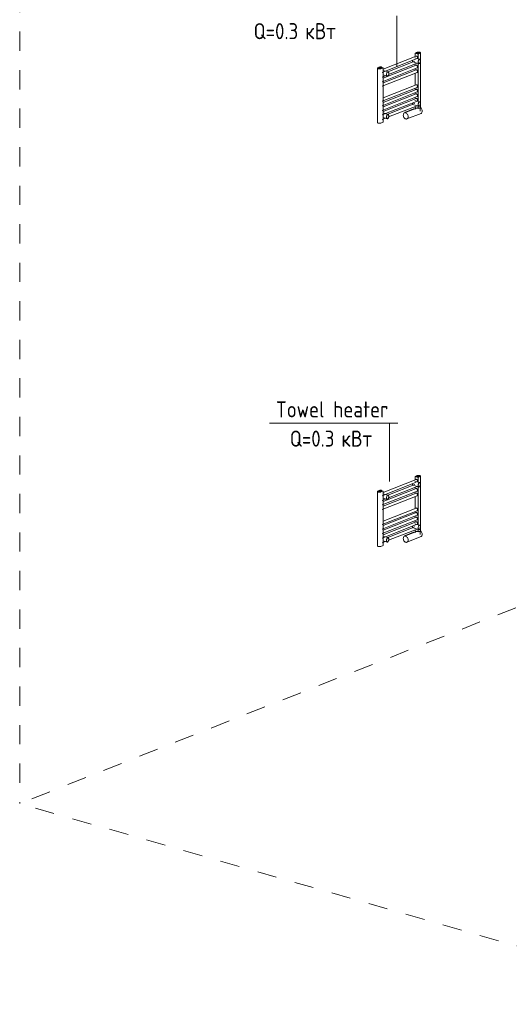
# Model space of a CAD drawing. Header units: millimetres. Extents: x 37142 to 69399, y 2700 to 29257.
# Tile 41 of 85: x 59240 to 63053, y 13528 to 21195. Entities that reach past the tile are written whole.
import ezdxf

# ---------------------------------------------------------------- set-up
doc = ezdxf.new("R2010")
doc.units = ezdxf.units.MM
doc.linetypes.add('ADSK_Скрыто', pattern=[300, 150, -150])
for name, color, linetype, lineweight in [('G-____-____-SYMB', 111, 'ADSK_Скрыто', 20), ('M-EQPM-___-IDEN', 50, 'Continuous', 20), ('M-EQPM-____-OTLN', 50, 'Continuous', 20)]:
    doc.layers.add(name, color=color, linetype=linetype, lineweight=lineweight)
doc.styles.add('GOST Common', font='GOST_Common.ttf', dxfattribs={"width": 0.9, "height": 125})

# ---------------------------------------------------------------- blocks, each defined once
blk = doc.blocks.new('THERMEX_Электрический_полотенцесушитель_Menta - THERMEX_MENTA-1657908-3D Отопление Right')
at = {"layer": 'M-EQPM-____-OTLN'}
for p, q in [((-12918.6, 17641.7), (-12927.9, 17638)), ((-12927.9, 17638), (-12905.1, 17631.5)), ((-12927.9, 17638), (-12927.9, 17612.9)), ((-12910.8, 17647.1), (-12918.6, 17644)), ((-12918.6, 17644), (-12914.5, 17640.2)), ((-12918.6, 17644), (-12918.6, 17639.3)), ((-12914.5, 17635.5), (-12918.6, 17639.3)), ((-12914.5, 17640.2), (-12902.7, 17639.5)), ((-12914.5, 17640.2), (-12914.5, 17635.5)), ((-12902.7, 17634.8), (-12914.5, 17635.5)), ((-12899, 17646.4), (-12910.8, 17647.1)), ((-12905.1, 17631.5), (-12888.9, 17637.9)), ((-12902.7, 17639.5), (-12895, 17642.6)), ((-12902.7, 17634.8), (-12902.7, 17639.5)), ((-12895, 17637.9), (-12902.7, 17634.8)), ((-12895, 17642.6), (-12899, 17646.4)), ((-12895, 17642.6), (-12895, 17637.9)), ((-12885.3, 17217.3), (-12885.3, 17641.2)), ((-12920.5, 17615.8), (-13177.4, 17514.4)), ((-13157.2, 17498.7), (-12918.3, 17593)), ((-12931.1, 17575.8), (-13139.5, 17493.6)), ((-13134.1, 17472.1), (-12912.5, 17559.5)), ((-12938.4, 17568.1), (-12897.9, 17556.5)), ((-12892.5, 17590.8), (-12929.4, 17601.4)), ((-12911.1, 17560.3), (-12912.3, 17559.6)), ((-12905.1, 17631.5), (-12905.1, 17594.6)), ((-12905.1, 17558.6), (-12905.1, 17263.1)), ((-13220.1, 17520.9), (-13220.1, 17097.1)), ((-13210.4, 17526.6), (-13216.5, 17524.2)), ((-13202.6, 17532), (-13210.4, 17528.9)), ((-13210.4, 17528.9), (-13206.4, 17525.1)), ((-13210.4, 17528.9), (-13210.4, 17524.2)), ((-13206.4, 17520.4), (-13210.4, 17524.2)), ((-13206.4, 17525.1), (-13194.6, 17524.4)), ((-13206.4, 17525.1), (-13206.4, 17520.4)), ((-13194.6, 17519.7), (-13206.4, 17520.4)), ((-13190.8, 17531.2), (-13202.6, 17532)), ((-13194.6, 17524.4), (-13186.8, 17527.4)), ((-13194.6, 17524.4), (-13194.6, 17519.7)), ((-13186.8, 17522.7), (-13194.6, 17519.7)), ((-13193.6, 17517.6), (-13177.4, 17524)), ((-13186.8, 17527.4), (-13190.8, 17531.2)), ((-13186.8, 17522.7), (-13186.8, 17527.4)), ((-13177.4, 17524), (-13186.8, 17526.7)), ((-13184.8, 17416.3), (-12912.5, 17523.8)), ((-13184.8, 17487.9), (-13164.7, 17495.8)), ((-13184.8, 17380.5), (-12912.5, 17488)), ((-12920.5, 17544.2), (-13177.4, 17442.8)), ((-13177.4, 17524), (-13177.4, 17100.2)), ((-12920.5, 17508.4), (-13177.4, 17407.1)), ((-13138.9, 17493.6), (-13175.8, 17504.1)), ((-12927.9, 17553.5), (-12927.9, 17541.3)), ((-12927.9, 17517.7), (-12927.9, 17505.5)), ((-12927.9, 17481.9), (-12927.9, 17389.7)), ((-13184.8, 17452.1), (-13157.1, 17463)), ((-13176.9, 17468.6), (-13144.3, 17459.3)), ((-13184.8, 17264.7), (-12912.5, 17372.1)), ((-13184.8, 17228.9), (-12912.5, 17336.3)), ((-12920.5, 17392.6), (-13177.4, 17291.2)), ((-12920.5, 17356.8), (-13177.4, 17255.4)), ((-12927.9, 17366.1), (-12927.9, 17353.9)), ((-12927.9, 17330.3), (-12927.9, 17318.1)), ((-13184.8, 17193.1), (-12912.5, 17300.5)), ((-12920.5, 17321), (-13177.4, 17219.6)), ((-12920.5, 17285.2), (-13177.4, 17183.8)), ((-13158.4, 17167.7), (-12916.3, 17263.2)), ((-12892.5, 17259.3), (-12929, 17269.7)), ((-12927.9, 17294.5), (-12927.9, 17282.3)), ((-12931.1, 17245.3), (-13140.9, 17162.5)), ((-13133.9, 17141.6), (-12912.5, 17229)), ((-12908.9, 17212.6), (-13010, 17172.7)), ((-13003, 17179.2), (-12940.1, 17204)), ((-12937.1, 17236.2), (-12897.9, 17225)), ((-12934.3, 17202.6), (-12936.5, 17204)), ((-12927.9, 17222.9), (-12927.9, 17214.2)), ((-12924.4, 17213.2), (-12927.9, 17214.2)), ((-12924.8, 17214.8), (-12924.8, 17202.9)), ((-12905.1, 17207.7), (-12923.9, 17213.1)), ((-12905.1, 17227.1), (-12905.1, 17207.7)), ((-12889, 17214), (-12905.1, 17207.7)), ((-12888.8, 17186.5), (-12888.8, 17214.8)), ((-13177.4, 17100.2), (-13193.6, 17093.8)), ((-13184.8, 17157.3), (-13162.7, 17166)), ((-13184.8, 17121.5), (-13158.4, 17131.9)), ((-13176.9, 17137.1), (-13144.3, 17127.8)), ((-13138.9, 17162.1), (-13175.4, 17172.5)), ((-12991.6, 17126.2), (-12881.4, 17169.7))]:
    blk.add_line(p, q, dxfattribs=at)
for points in [[(-12888.9, 17637.9, 0), (-12886.7, 17639, 0), (-12885.5, 17640.2, 0), (-12885.3, 17641.6, 0), (-12886.1, 17642.8, 0), (-12887.9, 17644, 0), (-12890.6, 17645, 0), (-12893.8, 17645.7, 0), (-12897.6, 17646.1, 0), (-12898.7, 17646.2, 0)], [(-12945, 17570.3, 0), (-12945.8, 17571.1, 0), (-12947.1, 17572.9, 0), (-12948.2, 17575.4, 0), (-12948.9, 17578.3, 0), (-12949.2, 17580.9, 0)], [(-12920.7, 17615.7, 0), (-12918.7, 17616.2, 0), (-12916.5, 17615.9, 0), (-12914.3, 17614.9, 0), (-12912.3, 17613.3, 0), (-12910.6, 17611.2, 0), (-12909.2, 17608.7, 0), (-12908.4, 17605.9, 0), (-12908.1, 17603.2, 0)], [(-12908.1, 17603.2, 0), (-12908.4, 17600.6, 0), (-12909.2, 17598.3, 0), (-12910.6, 17596.5, 0), (-12911.2, 17596, 0)], [(-12895.2, 17590.6, 0), (-12897, 17589.6, 0), (-12898.6, 17587.8, 0), (-12900.2, 17585.4, 0), (-12901.5, 17582.5, 0), (-12902.5, 17579.3, 0), (-12903.2, 17575.7, 0), (-12903.6, 17572.1, 0), (-12903.6, 17568.6, 0), (-12903.2, 17565.3, 0), (-12902.5, 17562.3, 0), (-12901.5, 17559.8, 0), (-12900.2, 17558, 0), (-12898.6, 17556.8, 0), (-12897, 17556.4, 0), (-12895.2, 17556.7, 0)], [(-12895.2, 17556.7, 0), (-12893.5, 17557.8, 0), (-12891.8, 17559.5, 0), (-12890.3, 17561.9, 0), (-12888.9, 17564.8, 0), (-12887.9, 17568.1, 0), (-12887.2, 17571.6, 0), (-12886.8, 17575.2, 0), (-12886.8, 17578.7, 0), (-12887.2, 17582.1, 0), (-12887.9, 17585, 0), (-12888.9, 17587.5, 0), (-12890.3, 17589.3, 0), (-12891.8, 17590.5, 0), (-12893.5, 17591, 0), (-12895.2, 17590.6, 0)], [(-13216.5, 17524.2, 0), (-13218.6, 17523.1, 0), (-13219.8, 17521.8, 0), (-13220, 17520.5, 0), (-13219.2, 17519.2, 0), (-13217.4, 17518, 0), (-13214.8, 17517.1, 0), (-13211.5, 17516.3, 0), (-13207.8, 17515.9, 0), (-13203.9, 17515.9, 0), (-13200, 17516.1, 0), (-13196.6, 17516.7, 0), (-13193.6, 17517.6, 0)], [(-13141.6, 17493.4, 0), (-13143.4, 17492.3, 0), (-13145.1, 17490.6, 0), (-13146.6, 17488.2, 0), (-13147.9, 17485.3, 0), (-13148.9, 17482, 0), (-13149.6, 17478.5, 0), (-13150, 17474.9, 0), (-13150, 17471.3, 0), (-13149.6, 17468, 0), (-13148.9, 17465.1, 0), (-13147.9, 17462.6, 0), (-13146.6, 17460.7, 0), (-13145.1, 17459.6, 0), (-13143.4, 17459.1, 0), (-13141.6, 17459.5, 0)], [(-13141.6, 17459.5, 0), (-13139.9, 17460.5, 0), (-13138.2, 17462.3, 0), (-13136.7, 17464.7, 0), (-13135.4, 17467.5, 0), (-13134.3, 17470.8, 0), (-13133.6, 17474.3, 0), (-13133.2, 17478, 0), (-13133.2, 17481.5, 0), (-13133.6, 17484.8, 0), (-13134.3, 17487.8, 0), (-13135.4, 17490.3, 0), (-13136.7, 17492.1, 0), (-13138.2, 17493.3, 0), (-13139.9, 17493.7, 0), (-13141.6, 17493.4, 0)], [(-12920.7, 17544.2, 0), (-12918.7, 17544.6, 0), (-12916.5, 17544.3, 0), (-12914.3, 17543.4, 0), (-12912.3, 17541.8, 0), (-12910.6, 17539.6, 0), (-12909.2, 17537.1, 0), (-12908.4, 17534.3, 0), (-12908.1, 17531.6, 0)], [(-12920.7, 17508.4, 0), (-12918.7, 17508.8, 0), (-12916.5, 17508.6, 0), (-12914.3, 17507.6, 0), (-12912.3, 17506, 0), (-12910.6, 17503.8, 0), (-12909.2, 17501.3, 0), (-12908.4, 17498.6, 0), (-12908.1, 17495.8, 0)], [(-12908.1, 17531.6, 0), (-12908.4, 17529, 0), (-12909.2, 17526.7, 0), (-12910.6, 17525, 0), (-12912.3, 17523.8, 0)], [(-12908.1, 17495.8, 0), (-12908.4, 17493.2, 0), (-12909.2, 17490.9, 0), (-12910.6, 17489.2, 0), (-12912.3, 17488, 0)], [(-12920.7, 17392.5, 0), (-12918.7, 17393, 0), (-12916.5, 17392.7, 0), (-12914.3, 17391.7, 0), (-12912.3, 17390.1, 0), (-12910.6, 17388, 0), (-12909.2, 17385.5, 0), (-12908.4, 17382.7, 0), (-12908.1, 17380, 0)], [(-12920.7, 17356.7, 0), (-12918.7, 17357.2, 0), (-12916.5, 17356.9, 0), (-12914.3, 17355.9, 0), (-12912.3, 17354.3, 0), (-12910.6, 17352.2, 0), (-12909.2, 17349.7, 0), (-12908.4, 17346.9, 0), (-12908.1, 17344.2, 0)], [(-12908.1, 17380, 0), (-12908.4, 17377.4, 0), (-12909.2, 17375.1, 0), (-12910.6, 17373.3, 0), (-12912.3, 17372.2, 0)], [(-12908.1, 17344.2, 0), (-12908.4, 17341.6, 0), (-12909.2, 17339.3, 0), (-12910.6, 17337.5, 0), (-12912.3, 17336.4, 0)], [(-12920.7, 17320.9, 0), (-12918.7, 17321.4, 0), (-12916.5, 17321.1, 0), (-12914.3, 17320.2, 0), (-12912.3, 17318.5, 0), (-12910.6, 17316.4, 0), (-12909.2, 17313.9, 0), (-12908.4, 17311.1, 0), (-12908.1, 17308.4, 0)], [(-12920.7, 17285.2, 0), (-12918.7, 17285.6, 0), (-12916.5, 17285.3, 0), (-12914.3, 17284.4, 0), (-12912.3, 17282.8, 0), (-12910.6, 17280.6, 0), (-12909.2, 17278.1, 0), (-12908.4, 17275.4, 0), (-12908.1, 17272.6, 0)], [(-12908.1, 17308.4, 0), (-12908.4, 17305.8, 0), (-12909.2, 17303.5, 0), (-12910.6, 17301.8, 0), (-12912.3, 17300.6, 0)], [(-12908.1, 17272.6, 0), (-12908.4, 17270, 0), (-12909.2, 17267.7, 0), (-12910.6, 17266, 0), (-12912.3, 17264.8, 0)], [(-12895.2, 17259.1, 0), (-12897, 17258.1, 0), (-12898.6, 17256.3, 0), (-12900.2, 17253.9, 0), (-12901.5, 17251, 0), (-12902.5, 17247.8, 0), (-12903.2, 17244.2, 0), (-12903.6, 17240.6, 0), (-12903.6, 17237.1, 0), (-12903.2, 17233.8, 0), (-12902.5, 17230.8, 0), (-12901.5, 17228.3, 0), (-12900.2, 17226.5, 0), (-12898.6, 17225.3, 0), (-12897, 17224.9, 0), (-12895.2, 17225.2, 0)], [(-12895.2, 17225.2, 0), (-12893.5, 17226.3, 0), (-12891.8, 17228, 0), (-12890.3, 17230.4, 0), (-12888.9, 17233.3, 0), (-12887.9, 17236.6, 0), (-12887.2, 17240.1, 0), (-12886.8, 17243.7, 0), (-12886.8, 17247.2, 0), (-12887.2, 17250.6, 0), (-12887.9, 17253.5, 0), (-12888.9, 17256, 0), (-12890.3, 17257.9, 0), (-12891.8, 17259, 0), (-12893.5, 17259.5, 0), (-12895.2, 17259.1, 0)], [(-13010, 17172.6, 0), (-13008.7, 17174.5, 0), (-13006.9, 17176.5, 0), (-13005, 17178.2, 0), (-13003, 17179.2, 0)], [(-12945.8, 17239.6, 0), (-12947.1, 17241.4, 0), (-12948.2, 17243.9, 0), (-12948.9, 17246.8, 0), (-12949.3, 17250.2, 0)], [(-12940.1, 17204, 0), (-12938.4, 17204.4, 0), (-12936.9, 17204.2, 0)], [(-12923.7, 17212.8, 0), (-12921.6, 17211.3, 0), (-12918.4, 17210.2, 0)], [(-12918.4, 17210.2, 0), (-12914.5, 17209.3, 0), (-12910, 17208.8, 0), (-12909.1, 17208.8, 0)], [(-12901.7, 17209, 0), (-12900.7, 17209.1, 0), (-12896.5, 17209.8, 0), (-12893.1, 17210.9, 0), (-12890.5, 17212.2, 0), (-12889.1, 17213.7, 0)], [(-12885.3, 17217.7, 0), (-12885.5, 17216.4, 0), (-12886.7, 17215.2, 0), (-12888.9, 17214.1, 0)], [(-12887.1, 17215.1, 0), (-12885.6, 17214.3, 0), (-12881, 17210.6, 0), (-12877.1, 17205.7, 0), (-12874.1, 17200, 0), (-12872.2, 17193.8, 0), (-12871.5, 17187.5, 0)], [(-12871.5, 17187.5, 0), (-12872.2, 17181.6, 0), (-12874.1, 17176.4, 0), (-12877.1, 17172.4, 0), (-12881, 17169.8, 0)], [(-13141.6, 17161.9, 0), (-13143.4, 17160.8, 0), (-13145.1, 17159.1, 0), (-13146.6, 17156.7, 0), (-13147.9, 17153.8, 0), (-13148.9, 17150.5, 0), (-13149.6, 17147, 0), (-13150, 17143.4, 0), (-13150, 17139.8, 0), (-13149.6, 17136.5, 0), (-13148.9, 17133.6, 0), (-13147.9, 17131.1, 0), (-13146.6, 17129.2, 0), (-13145.1, 17128.1, 0), (-13143.4, 17127.6, 0), (-13141.6, 17128, 0)], [(-13141.6, 17128, 0), (-13139.9, 17129, 0), (-13138.2, 17130.8, 0), (-13136.7, 17133.2, 0), (-13135.4, 17136, 0), (-13134.3, 17139.3, 0), (-13133.6, 17142.9, 0), (-13133.2, 17146.5, 0), (-13133.2, 17150, 0), (-13133.6, 17153.3, 0), (-13134.3, 17156.3, 0), (-13135.4, 17158.8, 0), (-13136.7, 17160.6, 0), (-13138.2, 17161.8, 0), (-13139.9, 17162.2, 0), (-13141.6, 17161.9, 0)], [(-12981.8, 17144, 0), (-12982.4, 17150.3, 0), (-12984.3, 17156.5, 0), (-12987.3, 17162.2, 0), (-12991.3, 17167.1, 0), (-12995.9, 17170.8, 0), (-13000.8, 17173, 0), (-13005.7, 17173.6, 0), (-13010.3, 17172.5, 0), (-13014.3, 17169.9, 0), (-13017.3, 17165.9, 0), (-13019.2, 17160.8, 0), (-13019.8, 17154.9, 0)], [(-13019.8, 17154.9, 0), (-13019.2, 17148.6, 0), (-13017.3, 17142.4, 0), (-13014.3, 17136.6, 0), (-13010.3, 17131.8, 0), (-13005.7, 17128.1, 0), (-13000.8, 17125.9, 0), (-12995.9, 17125.3, 0), (-12991.3, 17126.3, 0), (-12987.3, 17128.9, 0), (-12984.3, 17132.9, 0), (-12982.4, 17138.1, 0), (-12981.8, 17144, 0)], [(-13193.6, 17093.8, 0), (-13196.6, 17092.9, 0), (-13200, 17092.3, 0), (-13203.9, 17092.1, 0), (-13207.8, 17092.1, 0), (-13211.5, 17092.5, 0), (-13214.8, 17093.2, 0), (-13217.4, 17094.2, 0), (-13219.2, 17095.4, 0), (-13220, 17096.7, 0), (-13220.1, 17097.1, 0)]]:
    blk.add_polyline3d(points, dxfattribs=at)
blk = doc.blocks.new('THERMEX_Электрический_полотенцесушитель_Menta - THERMEX_MENTA-V102-3D Отопление Right')
at = {"layer": 'M-EQPM-____-OTLN'}
for p, q in [((-12918.6, 20938.1), (-12927.9, 20934.4)), ((-12927.9, 20934.4), (-12905.1, 20927.8)), ((-12927.9, 20934.4), (-12927.9, 20909.2)), ((-12910.8, 20943.5), (-12918.6, 20940.4)), ((-12918.6, 20940.4), (-12914.5, 20936.6)), ((-12918.6, 20940.4), (-12918.6, 20935.7)), ((-12914.5, 20931.9), (-12918.6, 20935.7)), ((-12914.5, 20936.6), (-12902.7, 20935.9)), ((-12914.5, 20936.6), (-12914.5, 20931.9)), ((-12902.7, 20931.1), (-12914.5, 20931.9)), ((-12899, 20942.7), (-12910.8, 20943.5)), ((-12905.1, 20927.8), (-12888.9, 20934.2)), ((-12902.7, 20935.9), (-12895, 20938.9)), ((-12902.7, 20931.1), (-12902.7, 20935.9)), ((-12895, 20934.2), (-12902.7, 20931.1)), ((-12895, 20938.9), (-12899, 20942.7)), ((-12895, 20938.9), (-12895, 20934.2)), ((-12885.3, 20513.7), (-12885.3, 20937.5)), ((-12920.5, 20912.1), (-13177.4, 20810.8)), ((-13157.2, 20795.1), (-12918.3, 20889.4)), ((-12931.1, 20872.2), (-13139.5, 20790)), ((-13134.1, 20768.5), (-12912.5, 20855.9)), ((-12938.4, 20864.5), (-12897.9, 20852.9)), ((-12892.5, 20887.2), (-12929.4, 20897.7)), ((-12911.1, 20856.7), (-12912.3, 20856)), ((-12905.1, 20927.8), (-12905.1, 20890.9)), ((-13220.1, 20817.2), (-13220.1, 20393.4)), ((-13210.4, 20822.9), (-13216.5, 20820.5)), ((-13202.6, 20828.3), (-13210.4, 20825.2)), ((-13210.4, 20825.2), (-13206.4, 20821.4)), ((-13210.4, 20825.2), (-13210.4, 20820.5)), ((-13206.4, 20816.7), (-13210.4, 20820.5)), ((-13206.4, 20821.4), (-13194.6, 20820.7)), ((-13206.4, 20821.4), (-13206.4, 20816.7)), ((-13194.6, 20816), (-13206.4, 20816.7)), ((-13190.8, 20827.6), (-13202.6, 20828.3)), ((-13194.6, 20820.7), (-13186.8, 20823.8)), ((-13194.6, 20820.7), (-13194.6, 20816)), ((-13186.8, 20819.1), (-13194.6, 20816)), ((-13193.6, 20814), (-13177.4, 20820.4)), ((-13186.8, 20823.8), (-13190.8, 20827.6)), ((-13186.8, 20819.1), (-13186.8, 20823.8)), ((-13177.4, 20820.4), (-13186.8, 20823.1)), ((-13184.8, 20712.6), (-12912.5, 20820.1)), ((-13184.8, 20784.2), (-13164.7, 20792.2)), ((-13184.8, 20676.8), (-12912.5, 20784.3)), ((-12920.5, 20840.6), (-13177.4, 20739.2)), ((-13177.4, 20820.4), (-13177.4, 20396.6)), ((-12920.5, 20804.8), (-13177.4, 20703.4)), ((-13138.9, 20789.9), (-13175.8, 20800.5)), ((-12927.9, 20849.8), (-12927.9, 20837.7)), ((-12927.9, 20814), (-12927.9, 20801.9)), ((-12905.1, 20855), (-12905.1, 20559.4)), ((-13184.8, 20748.4), (-13157.1, 20759.4)), ((-13176.9, 20765), (-13144.3, 20755.6)), ((-12927.9, 20777.8), (-12927.9, 20686)), ((-13184.8, 20561), (-12912.5, 20668.5)), ((-13184.8, 20525.2), (-12912.5, 20632.7)), ((-12920.5, 20688.9), (-13177.4, 20587.6)), ((-12920.5, 20653.1), (-13177.4, 20551.8)), ((-12927.9, 20662.4), (-12927.9, 20650.2)), ((-12927.9, 20626.6), (-12927.9, 20614.4)), ((-13184.8, 20489.4), (-12912.5, 20596.9)), ((-12920.5, 20617.4), (-13177.4, 20516)), ((-12920.5, 20581.6), (-13177.4, 20480.2)), ((-13158.4, 20464.1), (-12916.3, 20559.6)), ((-12892.5, 20555.7), (-12929, 20566.1)), ((-12927.9, 20590.8), (-12927.9, 20578.7)), ((-12931.1, 20541.6), (-13140.9, 20458.8)), ((-13133.9, 20438), (-12912.5, 20525.3)), ((-12908.9, 20508.9), (-13010, 20469)), ((-13003, 20475.6), (-12940.1, 20500.4)), ((-12936.6, 20532.5), (-12897.9, 20521.4)), ((-12934.3, 20499), (-12936.5, 20500.4)), ((-12927.9, 20519.2), (-12927.9, 20510.6)), ((-12924.4, 20509.6), (-12927.9, 20510.6)), ((-12924.8, 20511.1), (-12924.8, 20499.2)), ((-12905.1, 20504), (-12923.9, 20509.4)), ((-12905.1, 20523.5), (-12905.1, 20504)), ((-12889, 20510.4), (-12905.1, 20504)), ((-12888.8, 20482.9), (-12888.8, 20511.1)), ((-13177.4, 20396.6), (-13193.6, 20390.2)), ((-13184.8, 20453.6), (-13162.7, 20462.3)), ((-13184.8, 20417.9), (-13158.4, 20428.3)), ((-13176.9, 20433.5), (-13144.3, 20424.1)), ((-13138.9, 20458.4), (-13175.4, 20468.9)), ((-12991.6, 20422.5), (-12881.4, 20466))]:
    blk.add_line(p, q, dxfattribs=at)
for points in [[(-12888.9, 20934.2, 0), (-12886.7, 20935.3, 0), (-12885.5, 20936.6, 0), (-12885.3, 20937.9, 0), (-12886.1, 20939.2, 0), (-12887.9, 20940.4, 0), (-12890.6, 20941.3, 0), (-12893.8, 20942.1, 0), (-12897.6, 20942.5, 0), (-12898.7, 20942.5, 0)], [(-12945, 20866.6, 0), (-12945.8, 20867.4, 0), (-12947.1, 20869.3, 0), (-12948.2, 20871.7, 0), (-12948.9, 20874.7, 0), (-12949.2, 20877.2, 0)], [(-12920.7, 20912.1, 0), (-12918.7, 20912.5, 0), (-12916.5, 20912.3, 0), (-12914.3, 20911.3, 0), (-12912.3, 20909.7, 0), (-12910.6, 20907.5, 0), (-12909.2, 20905, 0), (-12908.4, 20902.3, 0), (-12908.1, 20899.5, 0)], [(-12908.1, 20899.5, 0), (-12908.4, 20896.9, 0), (-12909.2, 20894.7, 0), (-12910.6, 20892.9, 0), (-12911.2, 20892.3, 0)], [(-12895.2, 20887, 0), (-12897, 20885.9, 0), (-12898.6, 20884.2, 0), (-12900.2, 20881.8, 0), (-12901.5, 20878.9, 0), (-12902.5, 20875.6, 0), (-12903.2, 20872.1, 0), (-12903.6, 20868.5, 0), (-12903.6, 20864.9, 0), (-12903.2, 20861.6, 0), (-12902.5, 20858.6, 0), (-12901.5, 20856.2, 0), (-12900.2, 20854.3, 0), (-12898.6, 20853.2, 0), (-12897, 20852.7, 0), (-12895.2, 20853, 0)], [(-12895.2, 20853, 0), (-12893.5, 20854.1, 0), (-12891.8, 20855.9, 0), (-12890.3, 20858.2, 0), (-12888.9, 20861.1, 0), (-12887.9, 20864.4, 0), (-12887.2, 20867.9, 0), (-12886.8, 20871.6, 0), (-12886.8, 20875.1, 0), (-12887.2, 20878.4, 0), (-12887.9, 20881.4, 0), (-12888.9, 20883.8, 0), (-12890.3, 20885.7, 0), (-12891.8, 20886.9, 0), (-12893.5, 20887.3, 0), (-12895.2, 20887, 0)], [(-13216.5, 20820.5, 0), (-13218.6, 20819.4, 0), (-13219.8, 20818.2, 0), (-13220, 20816.8, 0), (-13219.2, 20815.6, 0), (-13217.4, 20814.4, 0), (-13214.8, 20813.4, 0), (-13211.5, 20812.7, 0), (-13207.8, 20812.3, 0), (-13203.9, 20812.2, 0), (-13200, 20812.5, 0), (-13196.6, 20813.1, 0), (-13193.6, 20814, 0)], [(-13141.6, 20789.8, 0), (-13143.4, 20788.7, 0), (-13145.1, 20786.9, 0), (-13146.6, 20784.6, 0), (-13147.9, 20781.7, 0), (-13148.9, 20778.4, 0), (-13149.6, 20774.9, 0), (-13150, 20771.3, 0), (-13150, 20767.7, 0), (-13149.6, 20764.4, 0), (-13148.9, 20761.4, 0), (-13147.9, 20759, 0), (-13146.6, 20757.1, 0), (-13145.1, 20755.9, 0), (-13143.4, 20755.5, 0), (-13141.6, 20755.8, 0)], [(-13141.6, 20755.8, 0), (-13139.9, 20756.9, 0), (-13138.2, 20758.6, 0), (-13136.7, 20761, 0), (-13135.4, 20763.9, 0), (-13134.3, 20767.2, 0), (-13133.6, 20770.7, 0), (-13133.2, 20774.3, 0), (-13133.2, 20777.9, 0), (-13133.6, 20781.2, 0), (-13134.3, 20784.2, 0), (-13135.4, 20786.6, 0), (-13136.7, 20788.5, 0), (-13138.2, 20789.6, 0), (-13139.9, 20790.1, 0), (-13141.6, 20789.8, 0)], [(-12920.7, 20840.5, 0), (-12918.7, 20841, 0), (-12916.5, 20840.7, 0), (-12914.3, 20839.7, 0), (-12912.3, 20838.1, 0), (-12910.6, 20836, 0), (-12909.2, 20833.4, 0), (-12908.4, 20830.7, 0), (-12908.1, 20827.9, 0)], [(-12920.7, 20804.7, 0), (-12918.7, 20805.2, 0), (-12916.5, 20804.9, 0), (-12914.3, 20803.9, 0), (-12912.3, 20802.3, 0), (-12910.6, 20800.2, 0), (-12909.2, 20797.7, 0), (-12908.4, 20794.9, 0), (-12908.1, 20792.2, 0)], [(-12908.1, 20827.9, 0), (-12908.4, 20825.3, 0), (-12909.2, 20823.1, 0), (-12910.6, 20821.3, 0), (-12912.3, 20820.2, 0)], [(-12908.1, 20792.2, 0), (-12908.4, 20789.6, 0), (-12909.2, 20787.3, 0), (-12910.6, 20785.5, 0), (-12912.3, 20784.4, 0)], [(-12920.7, 20688.9, 0), (-12918.7, 20689.3, 0), (-12916.5, 20689.1, 0), (-12914.3, 20688.1, 0), (-12912.3, 20686.5, 0), (-12910.6, 20684.3, 0), (-12909.2, 20681.8, 0), (-12908.4, 20679.1, 0), (-12908.1, 20676.3, 0)], [(-12920.7, 20653.1, 0), (-12918.7, 20653.5, 0), (-12916.5, 20653.3, 0), (-12914.3, 20652.3, 0), (-12912.3, 20650.7, 0), (-12910.6, 20648.5, 0), (-12909.2, 20646, 0), (-12908.4, 20643.3, 0), (-12908.1, 20640.5, 0)], [(-12908.1, 20676.3, 0), (-12908.4, 20673.7, 0), (-12909.2, 20671.4, 0), (-12910.6, 20669.7, 0), (-12912.3, 20668.5, 0)], [(-12908.1, 20640.5, 0), (-12908.4, 20637.9, 0), (-12909.2, 20635.7, 0), (-12910.6, 20633.9, 0), (-12912.3, 20632.7, 0)], [(-12920.7, 20617.3, 0), (-12918.7, 20617.8, 0), (-12916.5, 20617.5, 0), (-12914.3, 20616.5, 0), (-12912.3, 20614.9, 0), (-12910.6, 20612.8, 0), (-12909.2, 20610.2, 0), (-12908.4, 20607.5, 0), (-12908.1, 20604.7, 0)], [(-12920.7, 20581.5, 0), (-12918.7, 20582, 0), (-12916.5, 20581.7, 0), (-12914.3, 20580.7, 0), (-12912.3, 20579.1, 0), (-12910.6, 20577, 0), (-12909.2, 20574.4, 0), (-12908.4, 20571.7, 0), (-12908.1, 20568.9, 0)], [(-12908.1, 20604.7, 0), (-12908.4, 20602.1, 0), (-12909.2, 20599.9, 0), (-12910.6, 20598.1, 0), (-12912.3, 20597, 0)], [(-12908.1, 20568.9, 0), (-12908.4, 20566.3, 0), (-12909.2, 20564.1, 0), (-12910.6, 20562.3, 0), (-12912.3, 20561.2, 0)], [(-12895.2, 20555.5, 0), (-12897, 20554.4, 0), (-12898.6, 20552.7, 0), (-12900.2, 20550.3, 0), (-12901.5, 20547.4, 0), (-12902.5, 20544.1, 0), (-12903.2, 20540.6, 0), (-12903.6, 20537, 0), (-12903.6, 20533.4, 0), (-12903.2, 20530.1, 0), (-12902.5, 20527.2, 0), (-12901.5, 20524.7, 0), (-12900.2, 20522.8, 0), (-12898.6, 20521.7, 0), (-12897, 20521.2, 0), (-12895.2, 20521.5, 0)], [(-12895.2, 20521.5, 0), (-12893.5, 20522.6, 0), (-12891.8, 20524.4, 0), (-12890.3, 20526.7, 0), (-12888.9, 20529.6, 0), (-12887.9, 20532.9, 0), (-12887.2, 20536.4, 0), (-12886.8, 20540.1, 0), (-12886.8, 20543.6, 0), (-12887.2, 20546.9, 0), (-12887.9, 20549.9, 0), (-12888.9, 20552.3, 0), (-12890.3, 20554.2, 0), (-12891.8, 20555.4, 0), (-12893.5, 20555.8, 0), (-12895.2, 20555.5, 0)], [(-13010, 20469, 0), (-13008.7, 20470.8, 0), (-13006.9, 20472.9, 0), (-13005, 20474.5, 0), (-13003, 20475.6, 0)], [(-12945.8, 20535.9, 0), (-12947.1, 20537.8, 0), (-12948.2, 20540.2, 0), (-12948.9, 20543.2, 0), (-12949.3, 20546.5, 0)], [(-12940.1, 20500.4, 0), (-12938.4, 20500.8, 0), (-12936.9, 20500.5, 0)], [(-12923.7, 20509.1, 0), (-12921.6, 20507.7, 0), (-12918.4, 20506.5, 0)], [(-12918.4, 20506.5, 0), (-12914.5, 20505.7, 0), (-12910, 20505.2, 0), (-12909.1, 20505.1, 0)], [(-12901.7, 20505.3, 0), (-12900.7, 20505.4, 0), (-12896.5, 20506.2, 0), (-12893.1, 20507.2, 0), (-12890.5, 20508.5, 0), (-12889.1, 20510, 0)], [(-12885.3, 20514.1, 0), (-12885.5, 20512.8, 0), (-12886.7, 20511.5, 0), (-12888.9, 20510.4, 0)], [(-12887.1, 20511.5, 0), (-12885.6, 20510.6, 0), (-12881, 20506.9, 0), (-12877.1, 20502.1, 0), (-12874.1, 20496.3, 0), (-12872.2, 20490.1, 0), (-12871.5, 20483.8, 0)], [(-12871.5, 20483.8, 0), (-12872.2, 20477.9, 0), (-12874.1, 20472.8, 0), (-12877.1, 20468.8, 0), (-12881, 20466.2, 0)], [(-13141.6, 20458.3, 0), (-13143.4, 20457.2, 0), (-13145.1, 20455.4, 0), (-13146.6, 20453.1, 0), (-13147.9, 20450.2, 0), (-13148.9, 20446.9, 0), (-13149.6, 20443.4, 0), (-13150, 20439.8, 0), (-13150, 20436.2, 0), (-13149.6, 20432.9, 0), (-13148.9, 20429.9, 0), (-13147.9, 20427.5, 0), (-13146.6, 20425.6, 0), (-13145.1, 20424.4, 0), (-13143.4, 20424, 0), (-13141.6, 20424.3, 0)], [(-13141.6, 20424.3, 0), (-13139.9, 20425.4, 0), (-13138.2, 20427.1, 0), (-13136.7, 20429.5, 0), (-13135.4, 20432.4, 0), (-13134.3, 20435.7, 0), (-13133.6, 20439.2, 0), (-13133.2, 20442.8, 0), (-13133.2, 20446.4, 0), (-13133.6, 20449.7, 0), (-13134.3, 20452.7, 0), (-13135.4, 20455.1, 0), (-13136.7, 20457, 0), (-13138.2, 20458.1, 0), (-13139.9, 20458.6, 0), (-13141.6, 20458.3, 0)], [(-12981.8, 20440.3, 0), (-12982.4, 20446.6, 0), (-12984.3, 20452.8, 0), (-12987.3, 20458.6, 0), (-12991.3, 20463.4, 0), (-12995.9, 20467.1, 0), (-13000.8, 20469.3, 0), (-13005.7, 20469.9, 0), (-13010.3, 20468.9, 0), (-13014.3, 20466.3, 0), (-13017.3, 20462.3, 0), (-13019.2, 20457.1, 0), (-13019.8, 20451.2, 0)], [(-13019.8, 20451.2, 0), (-13019.2, 20444.9, 0), (-13017.3, 20438.7, 0), (-13014.3, 20433, 0), (-13010.3, 20428.1, 0), (-13005.7, 20424.4, 0), (-13000.8, 20422.2, 0), (-12995.9, 20421.6, 0), (-12991.3, 20422.7, 0), (-12987.3, 20425.3, 0), (-12984.3, 20429.3, 0), (-12982.4, 20434.4, 0), (-12981.8, 20440.3, 0)], [(-13193.6, 20390.2, 0), (-13196.6, 20389.3, 0), (-13200, 20388.7, 0), (-13203.9, 20388.4, 0), (-13207.8, 20388.5, 0), (-13211.5, 20388.9, 0), (-13214.8, 20389.6, 0), (-13217.4, 20390.6, 0), (-13219.2, 20391.7, 0), (-13220, 20393, 0), (-13220.1, 20393.4, 0)]]:
    blk.add_polyline3d(points, dxfattribs=at)
blk = doc.blocks.new('ADSK_M_Оборудование_Отопительный прибор - ADSK_Марка _ ADSK_Тепловая мощность_20-1650517-3D Отопление Right')
at = {"layer": 'M-EQPM-___-IDEN'}
blk.add_line((-14061.4, 18053.8), (-13061.4, 18053.8), dxfattribs=at)

msp = doc.modelspace()

# ---------------------------------------------------------------- linework, layer by layer
at = {"layer": 'G-____-____-SYMB'}
for p in [(59240.2, 27402.9), (63940.3, 16945.7), (64698.6, 13528.1)]:
    msp.add_line(p, (59240.2, 15091.1), dxfattribs=at)
at = {"layer": 'M-EQPM-___-IDEN'}
for p, q in [((62177.9, 20830.5), (62177.9, 21226.7)), ((62120, 18053.8), (62185.5, 18053.8)), ((62120, 17598.1), (62120, 18053.8))]:
    msp.add_line(p, q, dxfattribs=at)

# ---------------------------------------------------------------- block references
msp.add_blockref('ADSK_M_Оборудование_Отопительный прибор - ADSK_Марка _ ADSK_Тепловая мощность_20-1650517-3D Отопление Right', (75247, 0), dxfattribs=at)
at = {"layer": 'M-EQPM-____-OTLN'}
for name in ['THERMEX_Электрический_полотенцесушитель_Menta - THERMEX_MENTA-V102-3D Отопление Right', 'THERMEX_Электрический_полотенцесушитель_Menta - THERMEX_MENTA-1657908-3D Отопление Right']:
    msp.add_blockref(name, (75247, 0), dxfattribs=at)

# ---------------------------------------------------------------- texts
at = {"layer": 'M-EQPM-___-IDEN', "lineweight": 9, "char_height": 125, "attachment_point": 1, "style": 'GOST Common', "bg_fill": 3, "box_fill_scale": 1.25, "bg_fill_color": 256, "bg_fill_true_color": 13158600, "bg_fill_transparency": 0}
for s, insert, width in [('Q=0.3 ', (61061.8, 21168.5), 487.025), ('Towel heater', (61235.1, 18223.4), 1082.278), ('Q=0.3 ', (61343.8, 17995.5), 487.025)]:
    msp.add_mtext(s, dxfattribs=dict(at, insert=insert, width=width))

# ---------------------------------------------------------------- next in the draw order: texts
at = {"layer": 'M-EQPM-___-IDEN', "lineweight": 9, "char_height": 125, "width": 331.899, "attachment_point": 1, "style": 'GOST Common', "bg_fill": 3, "box_fill_scale": 1.25, "bg_fill_color": 256, "bg_fill_true_color": 13158600, "bg_fill_transparency": 0}
for insert in [(61463.7, 21168.5), (61745.6, 17995.5)]:
    msp.add_mtext('кВт', dxfattribs=dict(at, insert=insert))

doc.saveas('drawing.dxf')
